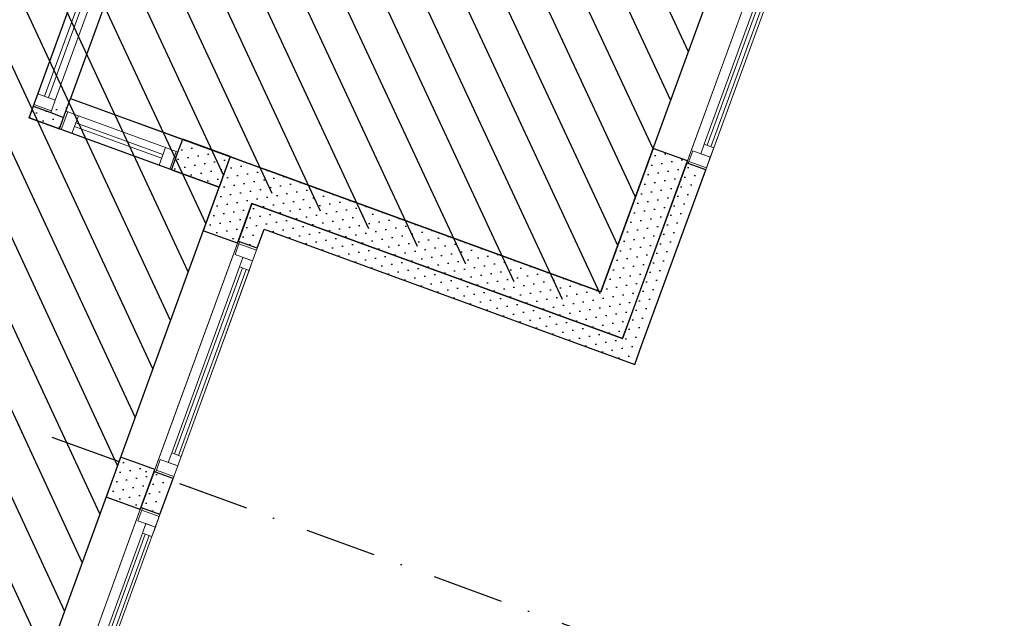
# Model space of a CAD drawing. Header units: millimetres. Extents: x 112481703 to 112588235, y 1264638581 to 1264713486.
# Tile 146 of 256: x 112558023 to 112562889, y 1264666140 to 1264669097. Entities that reach past the tile are written whole.
import ezdxf

# ---------------------------------------------------------------- set-up
doc = ezdxf.new("R2010")
doc.units = ezdxf.units.MM
doc.header["$LTSCALE"] = 0.5
doc.header["$MEASUREMENT"] = 0
doc.linetypes.add('PLINE', pattern=[0])
doc.linetypes.add('Prikk & stiplet', pattern=[1340.555525, 705.555534, -352.777767, 0, -282.222223])
for name, color, linetype in [('231- Bærende yttervegger', 7, 'Continuous'), ('231- Bærende yttervegger (Skravur)', 7, 'Continuous'), ('231- Bærende yttervegger (Skravur)(Nye konstruksjoner)', 7, 'Continuous'), ('231- Bærende yttervegger(Nye konstruksjoner)', 7, 'Continuous'), ('242- Ikke-bærende innervegger', 7, 'Continuous'), ('242- Ikke-bærende innervegger (Skravur)', 7, 'Continuous'), ('852- Snittmarkør', 7, 'Continuous'), ('862- M___Nettoareal', 7, 'Continuous'), ('862- M___Nettoareal(Nye konstruksjoner)', 7, 'Continuous'), ('862- M___Nettoareal(Polylinje)', 7, 'Continuous'), ('862- M___Nettoareal(Polylinje)(Nye konstruksjoner)', 7, 'Continuous'), ('LA_farge_dekke_asfalt2', 7, 'Continuous')]:
    doc.layers.add(name, color=color, linetype=linetype)
doc.layers.add('234- Vinduer_ dører_ porter', color=7, linetype='Continuous', lineweight=0)
doc.layers.add('234- Vinduer_ dører_ porter(Nye konstruksjoner)', color=7, linetype='Continuous', lineweight=0)
pattern_1 = [(249.956, (112557650, 1264717795), (-81.357, 29.68231), [0, -50]), (249.956, (112557682.11, 1264717756.67), (-81.357, 29.68231), [0, -50])]

# ---------------------------------------------------------------- blocks, each defined once
blk = doc.blocks.new('Legesenter_2422_21', base_point=(112561936.6, 1264674806.4))
at = {"layer": '862- M___Nettoareal(Polylinje)', "linetype": 'PLINE', "flags": 128}
blk.add_lwpolyline([(112558273.9, 1264668708.4), (112560894.9, 1264667752.2), (112562589.3, 1264672396.5), (112562566.8, 1264672404.7), (112564352.9, 1264677300.3), (112561754.4, 1264678248.4)], close=True, dxfattribs=at)
blk = doc.blocks.new('Korridor_ Kommunikasjon_2202_79', base_point=(112556115.5, 1264666864))
at = {"layer": '862- M___Nettoareal(Polylinje)(Nye konstruksjoner)', "linetype": 'PLINE', "flags": 128}
blk.add_lwpolyline([(112557042.7, 1264672336.1), (112556565.9, 1264671029.4), (112555537.7, 1264668211.1), (112555049.2, 1264668389.4), (112554278, 1264666275.6), (112554151.2, 1264666321.9), (112551894.2, 1264660135.8), (112551833.2, 1264660158), (112551385.9, 1264658932.1), (112554296.7, 1264656826.9), (112555409, 1264656421.1), (112556130.4, 1264658398.6), (112555491.6, 1264658631.7), (112556091.4, 1264660275.7), (112555471.4, 1264660501.9), (112555505.7, 1264660595.8), (112555036, 1264660767.2), (112554615.6, 1264660920.6), (112555835.7, 1264664265), (112556256.1, 1264664111.6), (112556725.8, 1264663940.2), (112556760.1, 1264664034.2), (112557380.1, 1264663807.9), (112559008.2, 1264668270.2), (112558068.7, 1264668613), (112559147, 1264671568.4)], close=True, dxfattribs=at)
blk = doc.blocks.new('Vindu[107]', base_point=(112557650, 1264717795))
at = {"layer": '234- Vinduer_ dører_ porter(Nye konstruksjoner)', "linetype": 'PLINE'}
for p, q in [((112561905.2, 1264669996.3), (112561319.1, 1264668389.9)), ((112561890.1, 1264669931.6), (112561909.3, 1264669984.2)), ((112561912.7, 1264669993.6), (112561905.2, 1264669996.3)), ((112561909.3, 1264669984.2), (112561912.7, 1264669993.6)), ((112561909.3, 1264669984.2), (112561995.7, 1264669952.6)), ((112561999.2, 1264669962), (112561912.7, 1264669993.6)), ((112561999.2, 1264669962), (112561912.7, 1264669993.6)), ((112561999.2, 1264669962), (112561413.1, 1264668355.6)), ((112561976.5, 1264669900), (112561890.1, 1264669931.6)), ((112561995.7, 1264669952.6), (112561976.5, 1264669900)), ((112561999.2, 1264669962), (112561995.7, 1264669952.6)), ((112561912.4, 1264669870.2), (112561929.6, 1264669917.2)), ((112561929.6, 1264669917.2), (112561976.5, 1264669900)), ((112561976.5, 1264669900), (112561959.4, 1264669853.1)), ((112561405.9, 1264668481.7), (112561912.4, 1264669870.2)), ((112561420, 1264668476.6), (112561926.5, 1264669865.1)), ((112561945.3, 1264669858.2), (112561438.7, 1264668469.7)), ((112561959.4, 1264669853.1), (112561452.8, 1264668464.6)), ((112561959.4, 1264669853.1), (112561912.4, 1264669870.2)), ((112561388.7, 1264668434.7), (112561405.9, 1264668481.7)), ((112561405.9, 1264668481.7), (112561452.8, 1264668464.6)), ((112561330.1, 1264668396.5), (112561349.3, 1264668449.1)), ((112561349.3, 1264668449.1), (112561435.7, 1264668417.6)), ((112561435.7, 1264668417.6), (112561388.7, 1264668434.7)), ((112561452.8, 1264668464.6), (112561435.7, 1264668417.6)), ((112561326.6, 1264668387.1), (112561319.1, 1264668389.9)), ((112561326.6, 1264668387.1), (112561330.1, 1264668396.5)), ((112561413.1, 1264668355.6), (112561326.6, 1264668387.1)), ((112561413.1, 1264668355.6), (112561326.6, 1264668387.1)), ((112561330.1, 1264668396.5), (112561416.5, 1264668365)), ((112561435.7, 1264668417.6), (112561416.5, 1264668365)), ((112561416.5, 1264668365), (112561413.1, 1264668355.6))]:
    blk.add_line(p, q, dxfattribs=at)
blk = doc.blocks.new('Vindu[139]', base_point=(112557650, 1264717795))
at = {"layer": '234- Vinduer_ dører_ porter', "linetype": 'PLINE'}
for p, q in [((112558089.3, 1264668669.3), (112558728.5, 1264670421.4)), ((112558725.1, 1264670412), (112558728.5, 1264670421.4)), ((112558728.5, 1264670421.4), (112558814.9, 1264670389.8)), ((112558728.5, 1264670421.4), (112558814.9, 1264670389.8)), ((112558705.9, 1264670359.4), (112558725.1, 1264670412)), ((112558811.5, 1264670380.5), (112558725.1, 1264670412)), ((112558811.5, 1264670380.5), (112558792.3, 1264670327.8)), ((112558814.9, 1264670389.8), (112558811.5, 1264670380.5)), ((112558814.9, 1264670389.8), (112558878.8, 1264670366.5)), ((112558111.9, 1264668731.3), (112558705.9, 1264670359.4)), ((112558145.7, 1264668719), (112558739.7, 1264670347)), ((112558758.5, 1264670340.2), (112558164.5, 1264668712.2)), ((112558792.3, 1264670327.8), (112558198.3, 1264668699.8)), ((112558239.6, 1264668614.5), (112558878.8, 1264670366.5)), ((112558792.3, 1264670327.8), (112558705.9, 1264670359.4)), ((112558092.7, 1264668678.7), (112558111.9, 1264668731.3)), ((112558111.9, 1264668731.3), (112558198.3, 1264668699.8)), ((112558089.3, 1264668669.3), (112558092.7, 1264668678.7)), ((112558089.3, 1264668669.3), (112558175.7, 1264668637.8)), ((112558089.3, 1264668669.3), (112558175.7, 1264668637.8)), ((112558179.1, 1264668647.2), (112558092.7, 1264668678.7)), ((112558198.3, 1264668699.8), (112558179.1, 1264668647.2)), ((112558179.1, 1264668647.2), (112558175.7, 1264668637.8)), ((112558175.7, 1264668637.8), (112558239.6, 1264668614.5))]:
    blk.add_line(p, q, dxfattribs=at)
blk = doc.blocks.new('Vindu[141]', base_point=(112557650, 1264717795))
at = {"layer": '234- Vinduer_ dører_ porter', "linetype": 'PLINE'}
for p, q in [((112558250.6, 1264668644.6), (112558273.9, 1264668708.4)), ((112558828.1, 1264668506.2), (112558273.9, 1264668708.4)), ((112558219, 1264668558.1), (112558250.6, 1264668644.6)), ((112558219, 1264668558.1), (112558250.6, 1264668644.6)), ((112558260, 1264668641.1), (112558228.4, 1264668554.7)), ((112558250.6, 1264668644.6), (112558260, 1264668641.1)), ((112558260, 1264668641.1), (112558312.6, 1264668621.9)), ((112558312.6, 1264668621.9), (112558281, 1264668535.5)), ((112558312.6, 1264668621.9), (112558742.8, 1264668465)), ((112558723.6, 1264668412.4), (112558293.4, 1264668569.3)), ((112558300.2, 1264668588.1), (112558730.5, 1264668431.1)), ((112558773.3, 1264668355.9), (112558219, 1264668558.1)), ((112558228.4, 1264668554.7), (112558219, 1264668558.1)), ((112558281, 1264668535.5), (112558228.4, 1264668554.7)), ((112558711.3, 1264668378.5), (112558281, 1264668535.5)), ((112558804.8, 1264668442.3), (112558828.1, 1264668506.2)), ((112558711.3, 1264668378.5), (112558742.8, 1264668465)), ((112558742.8, 1264668465), (112558795.4, 1264668445.8)), ((112558795.4, 1264668445.8), (112558763.9, 1264668359.3)), ((112558773.3, 1264668355.9), (112558804.8, 1264668442.3)), ((112558773.3, 1264668355.9), (112558804.8, 1264668442.3)), ((112558795.4, 1264668445.8), (112558804.8, 1264668442.3)), ((112558763.9, 1264668359.3), (112558711.3, 1264668378.5)), ((112558773.3, 1264668355.9), (112558763.9, 1264668359.3))]:
    blk.add_line(p, q, dxfattribs=at)
blk = doc.blocks.new('Vindu[142]', base_point=(112557650, 1264717795))
at = {"layer": '234- Vinduer_ dører_ porter(Nye konstruksjoner)', "linetype": 'PLINE'}
for p, q in [((112559101.8, 1264668001.9), (112558687.1, 1264666865.2)), ((112559086.7, 1264667937.1), (112559105.9, 1264667989.7)), ((112559109.4, 1264667999.1), (112559101.8, 1264668001.9)), ((112559105.9, 1264667989.7), (112559109.4, 1264667999.1)), ((112559105.9, 1264667989.7), (112559192.4, 1264667958.2)), ((112559195.8, 1264667967.6), (112559109.4, 1264667999.1)), ((112559195.8, 1264667967.6), (112559109.4, 1264667999.1)), ((112559195.8, 1264667967.6), (112558781.1, 1264666830.9)), ((112559173.2, 1264667905.6), (112559086.7, 1264667937.1)), ((112559192.4, 1264667958.2), (112559173.2, 1264667905.6)), ((112559195.8, 1264667967.6), (112559192.4, 1264667958.2)), ((112559109.1, 1264667875.8), (112559126.2, 1264667922.7)), ((112559126.2, 1264667922.7), (112559173.2, 1264667905.6)), ((112559173.2, 1264667905.6), (112559156, 1264667858.6)), ((112558773.9, 1264666957), (112559109.1, 1264667875.8)), ((112558787.9, 1264666951.9), (112559123.1, 1264667870.6)), ((112559141.9, 1264667863.8), (112558806.7, 1264666945)), ((112559156, 1264667858.6), (112558820.8, 1264666939.9)), ((112559156, 1264667858.6), (112559109.1, 1264667875.8)), ((112558698.1, 1264666871.8), (112558717.3, 1264666924.4)), ((112558717.3, 1264666924.4), (112558803.7, 1264666892.9)), ((112558756.7, 1264666910), (112558773.9, 1264666957)), ((112558773.9, 1264666957), (112558820.8, 1264666939.9)), ((112558820.8, 1264666939.9), (112558803.7, 1264666892.9)), ((112558694.6, 1264666862.4), (112558687.1, 1264666865.2)), ((112558694.6, 1264666862.4), (112558698.1, 1264666871.8)), ((112558698.1, 1264666871.8), (112558784.5, 1264666840.3)), ((112558803.7, 1264666892.9), (112558756.7, 1264666910)), ((112558803.7, 1264666892.9), (112558784.5, 1264666840.3)), ((112558781.1, 1264666830.9), (112558694.6, 1264666862.4)), ((112558781.1, 1264666830.9), (112558694.6, 1264666862.4)), ((112558784.5, 1264666840.3), (112558781.1, 1264666830.9))]:
    blk.add_line(p, q, dxfattribs=at)
blk = doc.blocks.new('Vindu[143]', base_point=(112557650, 1264717795))
at = {"layer": '234- Vinduer_ dører_ porter(Nye konstruksjoner)', "linetype": 'PLINE'}
for p, q in [((112558622, 1264666686.7), (112558138.7, 1264665362.1)), ((112558606.9, 1264666621.9), (112558626.1, 1264666674.5)), ((112558629.5, 1264666683.9), (112558622, 1264666686.7)), ((112558626.1, 1264666674.5), (112558629.5, 1264666683.9)), ((112558626.1, 1264666674.5), (112558712.5, 1264666643)), ((112558715.9, 1264666652.4), (112558629.5, 1264666683.9)), ((112558715.9, 1264666652.4), (112558629.5, 1264666683.9)), ((112558715.9, 1264666652.4), (112558232.7, 1264665327.8)), ((112558693.3, 1264666590.4), (112558606.9, 1264666621.9)), ((112558712.5, 1264666643), (112558693.3, 1264666590.4)), ((112558715.9, 1264666652.4), (112558712.5, 1264666643)), ((112558629.2, 1264666560.6), (112558646.4, 1264666607.5)), ((112558646.4, 1264666607.5), (112558693.3, 1264666590.4)), ((112558693.3, 1264666590.4), (112558676.2, 1264666543.4)), ((112558225.5, 1264665453.9), (112558629.2, 1264666560.6)), ((112558239.6, 1264665448.8), (112558643.3, 1264666555.4)), ((112558662.1, 1264666548.6), (112558258.3, 1264665441.9)), ((112558676.2, 1264666543.4), (112558272.4, 1264665436.8)), ((112558676.2, 1264666543.4), (112558629.2, 1264666560.6)), ((112558208.3, 1264665406.9), (112558225.5, 1264665453.9)), ((112558225.5, 1264665453.9), (112558272.4, 1264665436.8)), ((112558149.7, 1264665368.7), (112558168.9, 1264665421.3)), ((112558168.9, 1264665421.3), (112558255.3, 1264665389.8)), ((112558255.3, 1264665389.8), (112558208.3, 1264665406.9)), ((112558272.4, 1264665436.8), (112558255.3, 1264665389.8)), ((112558146.3, 1264665359.3), (112558138.7, 1264665362.1)), ((112558146.3, 1264665359.3), (112558149.7, 1264665368.7)), ((112558232.7, 1264665327.8), (112558146.3, 1264665359.3)), ((112558232.7, 1264665327.8), (112558146.3, 1264665359.3)), ((112558149.7, 1264665368.7), (112558236.1, 1264665337.2)), ((112558255.3, 1264665389.8), (112558236.1, 1264665337.2)), ((112558236.1, 1264665337.2), (112558232.7, 1264665327.8))]:
    blk.add_line(p, q, dxfattribs=at)
blk = doc.blocks.new('Veggåpning 07[262]', base_point=(112557650, 1264717795))
at = {"layer": '234- Vinduer_ dører_ porter(Nye konstruksjoner)', "linetype": 'PLINE'}
for p, q in [((112558929.3, 1264668054.2), (112558521.5, 1264666936.2)), ((112559012, 1264668024), (112558929.3, 1264668054.2)), ((112559098.4, 1264667992.5), (112558690.6, 1264666874.6)), ((112559098.4, 1264667992.5), (112559012, 1264668024)), ((112558604.1, 1264666906.1), (112558521.5, 1264666936.2)), ((112558690.6, 1264666874.6), (112558604.1, 1264666906.1))]:
    blk.add_line(p, q, dxfattribs=at)
blk = doc.blocks.new('Veggåpning 07[263]', base_point=(112557650, 1264717795))
at = {"layer": '234- Vinduer_ dører_ porter(Nye konstruksjoner)', "linetype": 'PLINE'}
for p, q in [((112558449.5, 1264666739), (112557973.1, 1264665433.2)), ((112558532.2, 1264666708.8), (112558449.5, 1264666739)), ((112558618.6, 1264666677.3), (112558142.2, 1264665371.5)), ((112558618.6, 1264666677.3), (112558532.2, 1264666708.8)), ((112558055.7, 1264665403), (112557973.1, 1264665433.2)), ((112558142.2, 1264665371.5), (112558055.7, 1264665403))]:
    blk.add_line(p, q, dxfattribs=at)
blk = doc.blocks.new('Veggåpning 07[265]', base_point=(112557650, 1264717795))
at = {"layer": '234- Vinduer_ dører_ porter(Nye konstruksjoner)', "linetype": 'PLINE'}
for p, q in [((112561732.7, 1264670048.6), (112561153.5, 1264668461)), ((112561815.4, 1264670018.4), (112561732.7, 1264670048.6)), ((112561901.8, 1264669986.9), (112561322.6, 1264668399.3)), ((112561901.8, 1264669986.9), (112561815.4, 1264670018.4)), ((112561236.1, 1264668430.8), (112561153.5, 1264668461)), ((112561322.6, 1264668399.3), (112561236.1, 1264668430.8))]:
    blk.add_line(p, q, dxfattribs=at)

msp = doc.modelspace()

# ---------------------------------------------------------------- hatches: boundary and pattern name
at = {"layer": '231- Bærende yttervegger (Skravur)', "linetype": 'Continuous'}
h = msp.add_hatch(dxfattribs=at)
h.set_pattern_fill('Prikker_tett', color=256, style=0, pattern_type=2)
h.set_pattern_definition(pattern_1)
h.paths.add_polyline_path([(112561064, 1264667690.5), (112561322.6, 1264668399.3), (112561153.5, 1264668461), (112560894.9, 1264667752.2)])
h = msp.add_hatch(dxfattribs=at)
h.set_pattern_fill('Prikker_tett', color=256, style=0, pattern_type=2)
h.set_pattern_definition(pattern_1)
h.paths.add_polyline_path([(112559170.4, 1264668189.8), (112559063, 1264668420.5), (112559001.3, 1264668251.4)])
h = msp.add_hatch(dxfattribs=at)
h.set_pattern_fill('Prikker_tett', color=256, style=0, pattern_type=2)
h.set_pattern_definition(pattern_1)
h.paths.add_polyline_path([(112559232.1, 1264668358.9), (112559063, 1264668420.5), (112559170.4, 1264668189.8)])
h = msp.add_hatch(dxfattribs=at)
h.set_pattern_fill('Prikker_tett', color=256, style=0, pattern_type=2)
h.set_pattern_definition(pattern_1)
h.paths.add_polyline_path([(112559170.4, 1264668189.8), (112560833.2, 1264667583.1), (112560894.9, 1264667752.2), (112559232.1, 1264668358.9)])
h = msp.add_hatch(dxfattribs=at)
h.set_pattern_fill('Prikker_tett', color=256, style=0, pattern_type=2)
h.set_pattern_definition(pattern_1)
h.paths.add_polyline_path([(112559001.3, 1264668251.4), (112558929.3, 1264668054.2), (112559098.4, 1264667992.5), (112559170.4, 1264668189.8)])
h = msp.add_hatch(dxfattribs=at)
h.set_pattern_fill('Prikker_tett', color=256, style=0, pattern_type=2)
h.set_pattern_definition(pattern_1)
h.paths.add_polyline_path([(112560894.9, 1264667752.2), (112560833.2, 1264667583.1), (112561002.3, 1264667521.4)])
h = msp.add_hatch(dxfattribs=at)
h.set_pattern_fill('Prikker_tett', color=256, style=0, pattern_type=2)
h.set_pattern_definition(pattern_1)
h.paths.add_polyline_path([(112561064, 1264667690.5), (112560894.9, 1264667752.2), (112561002.3, 1264667521.4)])
h = msp.add_hatch(dxfattribs=at)
h.set_pattern_fill('Prikker_tett', color=256, style=0, pattern_type=2)
h.set_pattern_definition(pattern_1)
h.paths.add_polyline_path([(112558690.6, 1264666874.6), (112558521.5, 1264666936.2), (112558449.5, 1264666739), (112558618.6, 1264666677.3)])
at = {"layer": '231- Bærende yttervegger (Skravur)(Nye konstruksjoner)', "linetype": 'Continuous'}
h = msp.add_hatch(dxfattribs=at)
h.set_pattern_fill('Prikker_tett', color=256, style=0, pattern_type=2)
h.set_pattern_definition(pattern_1)
h.paths.add_polyline_path([(112561096.2, 1264667487.1), (112561413.1, 1264668355.6), (112561319.1, 1264668389.9), (112561002.3, 1264667521.4)])
h = msp.add_hatch(dxfattribs=at)
h.set_pattern_fill('Prikker_tett', color=256, style=0, pattern_type=2)
h.set_pattern_definition(pattern_1)
h.paths.add_polyline_path([(112559230.1, 1264668061.5), (112559170.4, 1264668189.8), (112559136.1, 1264668095.8)])
h = msp.add_hatch(dxfattribs=at)
h.set_pattern_fill('Prikker_tett', color=256, style=0, pattern_type=2)
h.set_pattern_definition(pattern_1)
h.paths.add_polyline_path([(112559264.3, 1264668155.5), (112559170.4, 1264668189.8), (112559230.1, 1264668061.5)])
h = msp.add_hatch(dxfattribs=at)
h.set_pattern_fill('Prikker_tett', color=256, style=0, pattern_type=2)
h.set_pattern_definition(pattern_1)
h.paths.add_polyline_path([(112559230.1, 1264668061.5), (112560968, 1264667427.5), (112561002.3, 1264667521.4), (112559264.3, 1264668155.5)])
h = msp.add_hatch(dxfattribs=at)
h.set_pattern_fill('Prikker_tett', color=256, style=0, pattern_type=2)
h.set_pattern_definition(pattern_1)
h.paths.add_polyline_path([(112559136.1, 1264668095.8), (112559101.8, 1264668001.9), (112559195.8, 1264667967.6), (112559230.1, 1264668061.5)])
h = msp.add_hatch(dxfattribs=at)
h.set_pattern_fill('Prikker_tett', color=256, style=0, pattern_type=2)
h.set_pattern_definition(pattern_1)
h.paths.add_polyline_path([(112561002.3, 1264667521.4), (112560968, 1264667427.5), (112561061.9, 1264667393.2)])
h = msp.add_hatch(dxfattribs=at)
h.set_pattern_fill('Prikker_tett', color=256, style=0, pattern_type=2)
h.set_pattern_definition(pattern_1)
h.paths.add_polyline_path([(112561096.2, 1264667487.1), (112561002.3, 1264667521.4), (112561061.9, 1264667393.2)])
h = msp.add_hatch(dxfattribs=at)
h.set_pattern_fill('Prikker_tett', color=256, style=0, pattern_type=2)
h.set_pattern_definition(pattern_1)
h.paths.add_polyline_path([(112558781.1, 1264666830.9), (112558687.1, 1264666865.2), (112558622, 1264666686.7), (112558715.9, 1264666652.4)])
at = {"layer": '242- Ikke-bærende innervegger (Skravur)', "linetype": 'Continuous'}
h = msp.add_hatch(dxfattribs=at)
h.set_pattern_fill('Prikker_tett', color=256, style=0, pattern_type=2)
h.set_pattern_definition(pattern_1)
h.paths.add_polyline_path([(112558219, 1264668558.1), (112558273.9, 1264668708.4), (112558068.7, 1264668613)])
h = msp.add_hatch(dxfattribs=at)
h.set_pattern_fill('Prikker_tett', color=256, style=0, pattern_type=2)
h.set_pattern_definition(pattern_1)
h.paths.add_polyline_path([(112558145.7, 1264668648.8), (112558089.3, 1264668669.3), (112558068.7, 1264668613)])
h = msp.add_hatch(dxfattribs=at)
h.set_pattern_fill('Prikker_tett', color=256, style=0, pattern_type=2)
h.set_pattern_definition(pattern_1)
h.paths.add_polyline_path([(112558828.1, 1264668506.2), (112558773.3, 1264668355.9), (112559008.2, 1264668270.2), (112559063, 1264668420.5)])
at = {"layer": 'LA_farge_dekke_asfalt2', "linetype": 'Continuous'}
h = msp.add_hatch(dxfattribs=at)
h.set_pattern_fill('Murverk', color=256, style=0, pattern_type=2)
h.set_pattern_definition([(294.956, (112557650, 1264717795), (163.1938, 75.94596), [])])
h.paths.add_polyline_path([(112560860.6, 1264667658.3), (112562616.7, 1264672471.6), (112559995.7, 1264673427.9), (112559309.6, 1264671547.3), (112556566.5, 1264672548.1), (112556077.4, 1264671207.6), (112551887.6, 1264672736.3), (112550859.3, 1264669918), (112548773.8, 1264670678.9), (112548539, 1264670035.4), (112546176.3, 1264670897.4), (112543555.3, 1264671853.6), (112540861.4, 1264664469.7), (112545422.3, 1264662805.7), (112543616.1, 1264657854.9), (112550126.3, 1264655479.7), (112546836, 1264646461.2), (112560363.8, 1264641525.7), (112565299.3, 1264655053.5), (112555491.6, 1264658631.7), (112556213.9, 1264660591.1), (112557023.9, 1264660297.4), (112558073.9, 1264663192.9), (112557263, 1264663486.9), (112559028.7, 1264668326.6)])

# ---------------------------------------------------------------- linework, layer by layer
at = {"layer": '231- Bærende yttervegger', "linetype": 'PLINE'}
for p, q in [((112561236.1, 1264668430.8), (112561153.5, 1264668461)), ((112561322.6, 1264668399.3), (112561236.1, 1264668430.8)), ((112559012, 1264668024), (112558929.3, 1264668054.2)), ((112559098.4, 1264667992.5), (112559012, 1264668024)), ((112558604.1, 1264666906.1), (112558521.5, 1264666936.2)), ((112558690.6, 1264666874.6), (112558604.1, 1264666906.1)), ((112558532.2, 1264666708.8), (112558449.5, 1264666739)), ((112558618.6, 1264666677.3), (112558532.2, 1264666708.8))]:
    msp.add_line(p, q, dxfattribs=at)
at = {"layer": '231- Bærende yttervegger', "linetype": 'PLINE', "flags": 128}
for points in [[(112561153.5, 1264668461), (112560894.9, 1264667752.2)], [(112559063, 1264668420.5), (112558929.3, 1264668054.2)], [(112559063, 1264668420.5), (112559232.1, 1264668358.9)], [(112561064, 1264667690.5), (112561322.6, 1264668399.3)], [(112560894.9, 1264667752.2), (112559232.1, 1264668358.9)], [(112559098.4, 1264667992.5), (112559170.4, 1264668189.8)], [(112559170.4, 1264668189.8), (112561002.3, 1264667521.4)], [(112561002.3, 1264667521.4), (112561064, 1264667690.5)], [(112558521.5, 1264666936.2), (112558449.5, 1264666739)], [(112558618.6, 1264666677.3), (112558690.6, 1264666874.6)]]:
    msp.add_lwpolyline(points, dxfattribs=at)
at = {"layer": '231- Bærende yttervegger(Nye konstruksjoner)', "linetype": 'PLINE'}
for p, q in [((112561326.6, 1264668387.1), (112561319.1, 1264668389.9)), ((112561413.1, 1264668355.6), (112561326.6, 1264668387.1)), ((112559109.4, 1264667999.1), (112559101.8, 1264668001.9)), ((112559195.8, 1264667967.6), (112559109.4, 1264667999.1)), ((112558694.6, 1264666862.4), (112558687.1, 1264666865.2)), ((112558781.1, 1264666830.9), (112558694.6, 1264666862.4)), ((112558629.5, 1264666683.9), (112558622, 1264666686.7)), ((112558715.9, 1264666652.4), (112558629.5, 1264666683.9))]:
    msp.add_line(p, q, dxfattribs=at)
at = {"layer": '231- Bærende yttervegger(Nye konstruksjoner)', "linetype": 'PLINE', "flags": 128}
for points in [[(112561319.1, 1264668389.9), (112561002.3, 1264667521.4)], [(112561096.2, 1264667487.1), (112561413.1, 1264668355.6)], [(112559170.4, 1264668189.8), (112559136.1, 1264668095.8)], [(112561002.3, 1264667521.4), (112559170.4, 1264668189.8)], [(112559136.1, 1264668095.8), (112559101.8, 1264668001.9)], [(112559195.8, 1264667967.6), (112559230.1, 1264668061.5)], [(112559230.1, 1264668061.5), (112561061.9, 1264667393.2)], [(112561061.9, 1264667393.2), (112561096.2, 1264667487.1)], [(112558687.1, 1264666865.2), (112558622, 1264666686.7)], [(112558715.9, 1264666652.4), (112558781.1, 1264666830.9)]]:
    msp.add_lwpolyline(points, dxfattribs=at)
at = {"layer": '242- Ikke-bærende innervegger', "linetype": 'PLINE'}
for p, q in [((112558089.3, 1264668669.3), (112558175.7, 1264668637.8)), ((112558250.6, 1264668644.6), (112558273.9, 1264668708.4)), ((112558175.7, 1264668637.8), (112558239.6, 1264668614.5)), ((112558219, 1264668558.1), (112558250.6, 1264668644.6)), ((112558804.8, 1264668442.3), (112558828.1, 1264668506.2)), ((112558773.3, 1264668355.9), (112558804.8, 1264668442.3))]:
    msp.add_line(p, q, dxfattribs=at)
at = {"layer": '242- Ikke-bærende innervegger', "linetype": 'PLINE', "flags": 128}
for points in [[(112558089.3, 1264668669.3), (112558068.7, 1264668613)], [(112558068.7, 1264668613), (112558219, 1264668558.1)], [(112559063, 1264668420.5), (112558828.1, 1264668506.2)], [(112559063, 1264668420.5), (112559008.2, 1264668270.2)], [(112558773.3, 1264668355.9), (112559008.2, 1264668270.2)]]:
    msp.add_lwpolyline(points, dxfattribs=at)
at = {"layer": '852- Snittmarkør', "linetype": 'Prikk & stiplet'}
msp.add_line((112578667.8, 1264659560.5), (112483198.3, 1264694391.6), dxfattribs=at)

# ---------------------------------------------------------------- block references
at = {"layer": '234- Vinduer_ dører_ porter', "linetype": 'PLINE'}
for name in ['Vindu[139]', 'Vindu[141]']:
    msp.add_blockref(name, (112557650, 1264717795), dxfattribs=at)
at = {"layer": '234- Vinduer_ dører_ porter(Nye konstruksjoner)', "linetype": 'PLINE'}
for name in ['Veggåpning 07[265]', 'Vindu[107]', 'Veggåpning 07[262]', 'Vindu[142]', 'Veggåpning 07[263]', 'Vindu[143]']:
    msp.add_blockref(name, (112557650, 1264717795), dxfattribs=at)
at = {"layer": '862- M___Nettoareal', "linetype": 'Continuous'}
msp.add_blockref('Legesenter_2422_21', (112561936.6, 1264674806.4), dxfattribs=at)
at = {"layer": '862- M___Nettoareal(Nye konstruksjoner)', "linetype": 'Continuous'}
msp.add_blockref('Korridor_ Kommunikasjon_2202_79', (112556115.5, 1264666864), dxfattribs=at)

doc.saveas('drawing.dxf')
